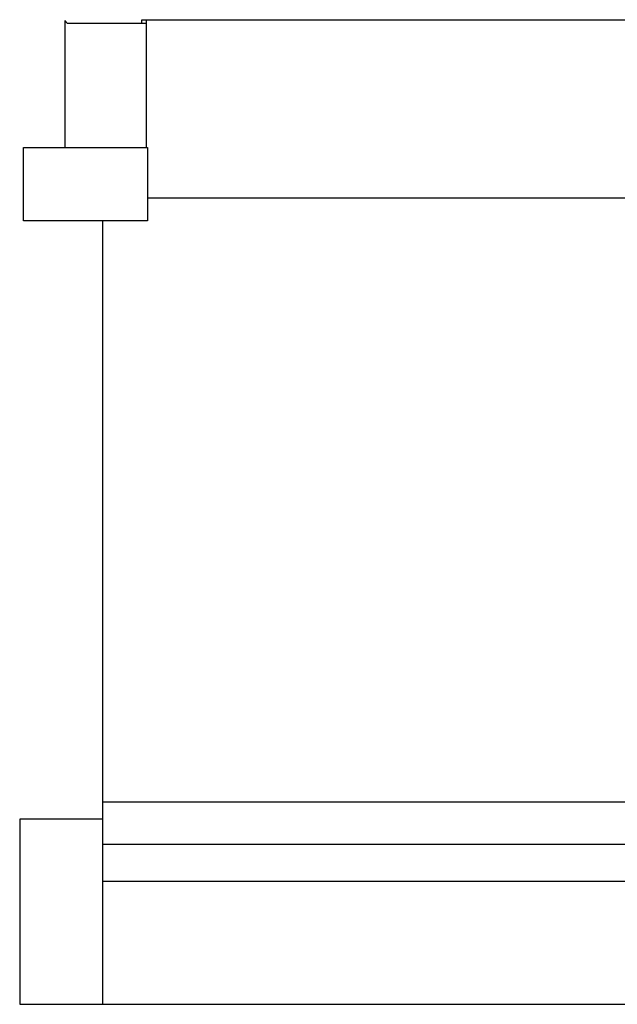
# Model space of a CAD drawing. Header units: millimetres. Extents: x -16 to 538, y -56 to 87.
# Tile 38 of 162: x 412 to 429, y 7 to 34. Entities that reach past the tile are written whole.
import ezdxf

# ---------------------------------------------------------------- set-up
doc = ezdxf.new("R2010")
doc.units = ezdxf.units.MM
doc.header["$LTSCALE"] = 1.21
doc.header["$MEASUREMENT"] = 0
doc.layers.get('0').update_dxf_attribs({"linetype": 'CONTINUOUS'})

msp = doc.modelspace()

# ---------------------------------------------------------------- linework, layer by layer
at = {"color": 7, "linetype": 'Continuous'}
for p, q in [((413.69, 33.571), (413.69, 30.142)), ((413.766, 33.495), (413.69, 33.571)), ((415.769, 33.495), (415.769, 33.597)), ((415.769, 33.597), (441.812, 33.597)), ((415.896, 30.142), (415.896, 33.597)), ((415.9, 33.495), (413.766, 33.495)), ((415.9, 30.142), (415.9, 33.495)), ((412.573, 28.161), (412.573, 30.142)), ((412.573, 30.142), (415.926, 30.142)), ((415.926, 30.142), (415.926, 28.161)), ((441.812, 28.771), (415.926, 28.771)), ((415.926, 28.161), (412.573, 28.161)), ((414.721, 6.984), (414.721, 28.161)), ((414.721, 12.459), (440.221, 12.459)), ((412.471, 11.984), (412.471, 6.984)), ((414.721, 11.984), (412.471, 11.984)), ((414.721, 11.309), (440.221, 11.309)), ((414.721, 10.309), (440.221, 10.309)), ((412.471, 6.984), (447.021, 6.984))]:
    msp.add_line(p, q, dxfattribs=at)

doc.saveas('drawing.dxf')
